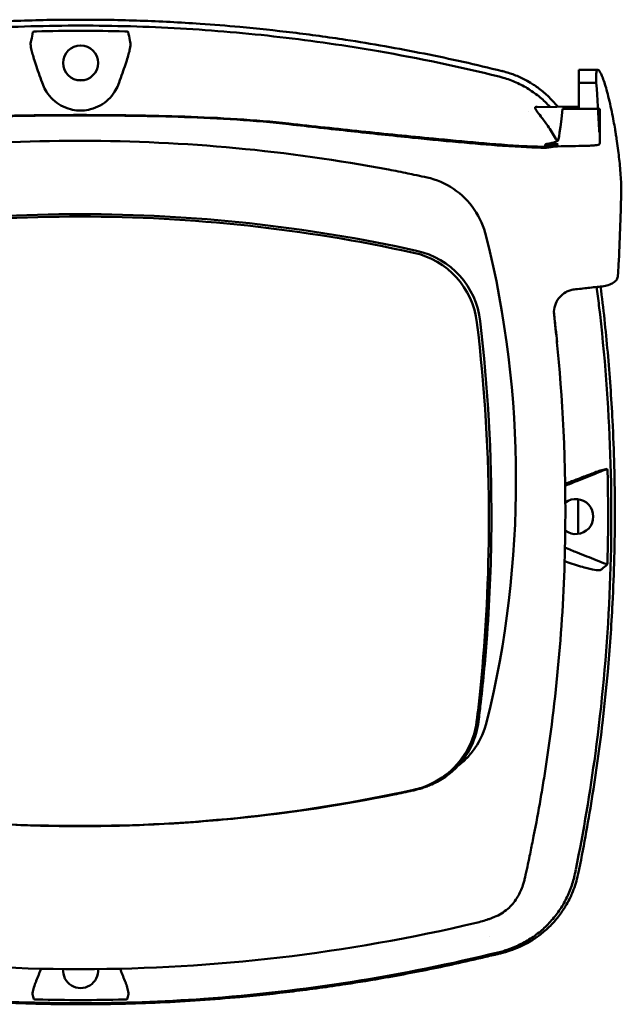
# Model space of a CAD drawing. Header units: millimetres. Extents: x 1382 to 5292, y 422 to 4300.
# Tile 8 of 32: x 2073 to 2161, y 1165 to 1309. Entities that reach past the tile are written whole.
import ezdxf

# ---------------------------------------------------------------- set-up
doc = ezdxf.new("R2010")
doc.units = ezdxf.units.MM
doc.header["$LTSCALE"] = 11.111111
doc.layers.add('Visible (ISO)', color=7, linetype='Continuous', lineweight=50)

msp = doc.modelspace()

# ---------------------------------------------------------------- linework, layer by layer
at = {"layer": 'Visible (ISO)'}
for p, q in [((2155.16, 1301.81), (2155.16, 1301.8)), ((2155.16, 1301.81), (2155.16, 1301.81)), ((2155.16, 1301.81), (2157.94, 1301.81)), ((2157.94, 1301.81), (2155.16, 1301.81)), ((2155.16, 1301.8), (2155.16, 1300.25)), ((2155.16, 1300.25), (2155.16, 1300.25)), ((2155.16, 1300.25), (2155.16, 1296.08)), ((2155.16, 1299.91), (2157.71, 1299.91)), ((2148.76, 1296.33), (2155.16, 1296.44)), ((2152.75, 1296.1), (2158.21, 1296.07)), ((2081.69, 1291.39), (2081.94, 1291.39)), ((2082.18, 1291.39), (2081.94, 1291.39)), ((2130.72, 1291.85), (2130.73, 1291.85)), ((2150.24, 1290.92), (2152.09, 1290.92)), ((2127.24, 1287.16), (2127.23, 1287.16)), ((2128.05, 1195.45), (2128.04, 1195.45)), ((2141.86, 1177.13), (2141.85, 1177.13))]:
    msp.add_line(p, q, dxfattribs=at)
for centre, radius, start, end in [((2082.02, 1303.79), 3.52, 260.1029, 279.9993), ((1895.92, 1236.78), 259.13, 359.316, 0.4428)]:
    msp.add_arc(centre, radius, start, end, dxfattribs=at)
for centre, major_axis, ratio, start_param, end_param in [((2082.02, 1053.98), (253.68, 0), 0.999513, 1.57081, 1.596356), ((2082.02, 1053.98), (-253.68, 0), 0.999513, 4.686823, 4.712375), ((2139.67, 1285.65), (15.41, -2.84), 0.997155, 1.470544, 1.509733), ((2142.67, 1297.21), (8.62, -2.06), 0.517255, 1.540551, 1.556529), ((2082.02, 1301.69), (5.89, 0), 0.995406, 4.664021, 4.712212), ((2082.02, 1301.69), (-5.89, 0), 0.995406, 1.570697, 1.618892), ((2081.76, 1033.25), (-1, 258.13), 0.969334, 6.279452, 6.460514), ((2082.11, 1033.25), (-1, -258.13), 0.969334, 2.964264, 3.145326), ((2147.16, 1396.67), (0, -114.58), 0.06982, 0.386249, 0.39512), ((2150.16, 1295.53), (-5, 0), 0.999079, 1.573542, 1.967083), ((2027.4, 809.47), (491.04, 0), 0.993652, 1.354332, 1.357413), ((2130.48, 1274.54), (0.13, 11.73), 0.97177, 5.33761, 6.083797), ((2081.92, 1059.67), (225.49, 0.54), 0.979899, 1.568385, 1.789262), ((2081.95, 1059.67), (225.49, -0.54), 0.979899, 1.352331, 1.573208), ((2130.3, 1274.32), (1.06, 11.97), 0.966635, 5.054156, 5.418285), ((2081.94, 1054.35), (-227.22, 0), 0.994284, 4.71241, 4.92951), ((2081.93, 1054.35), (227.22, 0), 0.994284, 1.353676, 1.570775), ((2004.99, 1241.83), (-4.47, 144.89), 0.972196, 4.434174, 4.930045), ((2128.3, 1263.36), (11.96, 0.06), 0.994301, 0.111488, 1.348348), ((2128.69, 1263.53), (11.32, 4.18), 0.994464, 6.043227, 7.280763), ((2127.64, 1265.02), (10.65, 0), 0.997622, 1.102782, 1.102875), ((499.33, 1295.17), (1662.18, -0.09), 0.519189, 6.255952, 6.257861), ((1674.73, 1214.73), (479.56, 0), 0.993652, 0.103101, 0.108085), ((1895.67, 1235.55), (246.27, 0), 0.994284, 0.000001, 0.119511), ((1894.42, 1240.1), (-208.8, 135.7), 0.98466, 3.706327, 3.825949), ((1824.95, 1234.57), (-224.52, 244.07), 0.983219, 4.060046, 4.072125), ((1897.49, 1237.64), (255.61, 0), 0.993652, 0.095361, 0.103078), ((1899.52, 1236.34), (259.92, -0.01), 0.999419, 6.257808, 6.307855), ((2154.69, 1236.24), (2.57, 0), 0.998946, 4.073366, 8.485613), ((2130.18, 1209.33), (-3.17, 11.74), 0.971139, 3.834845, 4.196175), ((2081.94, 1416.71), (227.18, 0), 0.994284, 4.495247, 4.712389), ((2081.94, 1416.71), (-227.18, 0), 0.994284, 1.570796, 1.787938), ((2025.87, 1208.94), (-39.71, -133.75), 0.939396, 1.660879, 1.665207), ((2150.89, 1185.5), (-1.34, -9.07), 0.47828, 1.441505, 1.454), ((2140.06, 1183.78), (6.93, 1.14), 0.977102, 5.574923, 5.606778), ((2139.68, 1187.67), (-10.37, -11.94), 0.999772, 0.958484, 1.009007), ((2142.59, 1176.85), (9.31, 2.19), 0.505158, 4.735244, 4.744521), ((2082.02, 1169.61), (2.57, 0), 0.998946, 3.054483, 6.370944), ((2081.93, 1417.36), (250.11, -0.13), 0.989719, 4.711619, 4.712926), ((2081.94, 1417.36), (250.11, 0.13), 0.989719, 4.711852, 4.713158), ((2082.02, 1418.66), (253.53, 0), 0.999418, 4.687401, 4.712407), ((2082.02, 1418.66), (-253.53, 0), 0.999418, 1.570779, 1.595783)]:
    msp.add_ellipse(centre, major_axis=major_axis, ratio=ratio, start_param=start_param, end_param=end_param, dxfattribs=at)
msp.add_ellipse((2082.02, 1302.82), major_axis=(2.57, 0), ratio=0.999031, dxfattribs=at)
for points, knots in [([(2082.02, 1309.17), (2079.09, 1309.17), (2076.17, 1309.12), (2070.32, 1308.92), (2067.4, 1308.77), (2062.53, 1308.44), (2060.58, 1308.28), (2056.04, 1307.87), (2053.45, 1307.59), (2048.28, 1306.96), (2045.69, 1306.61), (2039.26, 1305.62), (2035.41, 1304.95), (2029.67, 1303.8), (2027.76, 1303.4), (2023.96, 1302.55), (2022.06, 1302.1), (2020.17, 1301.63)], [-6.246286, -6.246286, -6.246286, -6.246286, -5.369084, -5.369084, -4.490619, -4.490619, -3.90454, -3.90454, -3.122813, -3.122813, -2.34117, -2.34117, -1.169515, -1.169515, -0.584428, -0.584428, 0, 0, 0, 0]), ([(2082.02, 1308.3), (2077.16, 1308.3), (2072.25, 1308.16), (2067.37, 1307.88), (2062.5, 1307.6), (2057.63, 1307.18), (2052.78, 1306.62), (2047.93, 1306.06), (2043.08, 1305.36), (2038.27, 1304.53), (2032.35, 1303.5), (2026.44, 1302.26), (2020.6, 1300.81)], [30.936337, 30.936337, 30.936337, 30.936337, 45.524721, 45.524721, 45.524721, 60.113105, 60.113105, 60.113105, 74.70149, 74.70149, 74.70149, 92.684008, 92.684008, 92.684008, 92.684008]), ([(2143.87, 1301.63), (2141.97, 1302.1), (2140.08, 1302.55), (2136.27, 1303.4), (2134.36, 1303.8), (2128.62, 1304.95), (2124.77, 1305.63), (2118.34, 1306.61), (2115.75, 1306.96), (2110.58, 1307.59), (2107.99, 1307.87), (2103.45, 1308.28), (2101.5, 1308.44), (2096.63, 1308.77), (2093.71, 1308.92), (2087.86, 1309.12), (2084.94, 1309.17), (2082.02, 1309.17)], [-6.245403, -6.245403, -6.245403, -6.245403, -5.660947, -5.660947, -5.075833, -5.075833, -3.904122, -3.904122, -3.122442, -3.122442, -2.340973, -2.340973, -1.755087, -1.755087, -0.876913, -0.876913, 0, 0, 0, 0]), ([(2082.02, 1308.3), (2086.88, 1308.3), (2091.79, 1308.16), (2096.66, 1307.88), (2101.54, 1307.6), (2106.41, 1307.18), (2111.26, 1306.62), (2116.11, 1306.06), (2120.95, 1305.36), (2125.76, 1304.53), (2131.69, 1303.5), (2137.59, 1302.26), (2143.44, 1300.81)], [30.936337, 30.936337, 30.936337, 30.936337, 45.524721, 45.524721, 45.524721, 60.113105, 60.113105, 60.113105, 74.70149, 74.70149, 74.70149, 92.684008, 92.684008, 92.684008, 92.684008]), ([(2075.03, 1307.37), (2074.95, 1306.95), (2074.86, 1306.54), (2074.78, 1306.12), (2074.75, 1305.97), (2074.72, 1305.82), (2074.69, 1305.67)], [0.467011, 0.467011, 0.467011, 0.467011, 8.653784, 8.653784, 8.653784, 11.663308, 11.663308, 11.663308, 11.663308]), ([(2075.54, 1307.45), (2075.48, 1307.45), (2075.42, 1307.44), (2075.3, 1307.44), (2075.25, 1307.43), (2075.15, 1307.41), (2075.11, 1307.41), (2075.07, 1307.39), (2075.05, 1307.39), (2075.04, 1307.38), (2075.03, 1307.37), (2075.03, 1307.37)], [0, 0, 0, 0, 0.01820224, 0.01820224, 0.03773431, 0.03773431, 0.0639863, 0.0639863, 0.08134345, 0.08134345, 0.09876944, 0.09876944, 0.09876944, 0.09876944]), ([(2088.5, 1307.45), (2088.56, 1307.45), (2088.62, 1307.44), (2088.74, 1307.44), (2088.79, 1307.43), (2088.89, 1307.41), (2088.93, 1307.41), (2088.97, 1307.39), (2088.98, 1307.39), (2089, 1307.38), (2089.01, 1307.37), (2089.01, 1307.37)], [-0.06132145, -0.06132145, -0.06132145, -0.06132145, -0.050016, -0.050016, -0.03789109, -0.03789109, -0.0215961, -0.0215961, -0.01081552, -0.01081552, 0, 0, 0, 0]), ([(2089.01, 1307.37), (2089.09, 1306.95), (2089.17, 1306.54), (2089.26, 1306.12), (2089.29, 1305.97), (2089.32, 1305.82), (2089.35, 1305.67)], [0.467008, 0.467008, 0.467008, 0.467008, 8.653784, 8.653784, 8.653784, 11.66331, 11.66331, 11.66331, 11.66331]), ([(2077.03, 1298.56), (2076.82, 1298.88), (2076.65, 1299.21), (2076.46, 1299.71), (2076.3, 1300.13), (2075.78, 1301.56), (2075.49, 1302.42), (2075.04, 1303.85), (2074.88, 1304.43), (2074.69, 1305.3), (2074.67, 1305.55), (2074.69, 1305.67)], [-1.193209, -1.193209, -1.193209, -1.193209, -0.868976, -0.868976, -0.725422, -0.725422, -0.470688, -0.470688, -0.234678, -0.234678, 0, 0, 0, 0]), ([(2087.01, 1298.56), (2087.21, 1298.88), (2087.39, 1299.21), (2087.58, 1299.71), (2087.74, 1300.13), (2088.25, 1301.56), (2088.55, 1302.42), (2089, 1303.85), (2089.16, 1304.43), (2089.35, 1305.3), (2089.37, 1305.55), (2089.35, 1305.67)], [0, 0, 0, 0, 0.1142773, 0.1142773, 0.1648927, 0.1648927, 0.2547165, 0.2547165, 0.3379372, 0.3379372, 0.420688, 0.420688, 0.420688, 0.420688]), ([(2152.05, 1296.39), (2151.99, 1296.47), (2151.93, 1296.54), (2151.63, 1296.9), (2151.4, 1297.16), (2150.9, 1297.68), (2150.64, 1297.93), (2149.91, 1298.59), (2149.43, 1298.98), (2148.72, 1299.47), (2148.53, 1299.6), (2147.99, 1299.94), (2147.64, 1300.15), (2146.76, 1300.61), (2146.22, 1300.86), (2145.12, 1301.28), (2144.56, 1301.46), (2144, 1301.6)], [-0.9759347, -0.9759347, -0.9759347, -0.9759347, -0.9462376, -0.9462376, -0.8386466, -0.8386466, -0.7311867, -0.7311867, -0.5438091, -0.5438091, -0.4740259, -0.4740259, -0.352845, -0.352845, -0.1740766, -0.1740766, 0, 0, 0, 0]), ([(2144.03, 1300.65), (2144.69, 1300.46), (2145.34, 1300.22), (2145.96, 1299.94), (2146.59, 1299.66), (2147.2, 1299.34), (2147.79, 1298.98), (2148.37, 1298.61), (2148.93, 1298.21), (2149.46, 1297.77), (2149.97, 1297.34), (2150.46, 1296.87), (2150.92, 1296.37)], [0, 0, 0, 0, 1.921104, 1.921104, 1.921104, 3.842208, 3.842208, 3.842208, 5.763312, 5.763312, 5.763312, 7.648796, 7.648796, 7.648796, 7.648796]), ([(2157.71, 1301.25), (2157.71, 1301.18), (2157.7, 1301.11), (2157.69, 1300.94), (2157.69, 1300.85), (2157.69, 1300.75)], [0, 0, 0, 0, 0.0642712, 0.0642712, 0.1284275, 0.1284275, 0.1284275, 0.1284275]), ([(2157.71, 1299.91), (2157.7, 1300.07), (2157.7, 1300.22), (2157.69, 1300.5), (2157.69, 1300.63), (2157.69, 1300.75)], [-0.16017, -0.16017, -0.16017, -0.16017, -0.0802191, -0.0802191, 0, 0, 0, 0]), ([(2157.83, 1301.73), (2157.8, 1301.69), (2157.78, 1301.63), (2157.74, 1301.47), (2157.72, 1301.37), (2157.71, 1301.25)], [0.0000158, 0.0000158, 0.0000158, 0.0000158, 0.1042692, 0.1042692, 0.2090345, 0.2090345, 0.2090345, 0.2090345]), ([(2157.84, 1301.75), (2157.84, 1301.74), (2157.83, 1301.74), (2157.83, 1301.73), (2157.83, 1301.73), (2157.83, 1301.73)], [0.00004746, 0.00004746, 0.00004746, 0.00004746, 0.00737294, 0.00737294, 0.01469745, 0.01469745, 0.01469745, 0.01469745]), ([(2157.9, 1301.8), (2157.89, 1301.79), (2157.88, 1301.78), (2157.86, 1301.77), (2157.85, 1301.76), (2157.84, 1301.75)], [0.000001, 0.000001, 0.000001, 0.000001, 0.03433685, 0.03433685, 0.0686729, 0.0686729, 0.0686729, 0.0686729]), ([(2157.94, 1301.81), (2157.93, 1301.81), (2157.93, 1301.8), (2157.91, 1301.8), (2157.91, 1301.8), (2157.9, 1301.8)], [0.00000563, 0.00000563, 0.00000563, 0.00000563, 0.01955177, 0.01955177, 0.03909828, 0.03909828, 0.03909828, 0.03909828]), ([(2158.02, 1301.78), (2158.01, 1301.79), (2157.99, 1301.8), (2157.97, 1301.81), (2157.95, 1301.81), (2157.94, 1301.81)], [0, 0, 0, 0, 0.03873075, 0.03873075, 0.07696167, 0.07696167, 0.07696167, 0.07696167]), ([(2158.02, 1301.78), (2158.05, 1301.77), (2158.08, 1301.74), (2158.13, 1301.68), (2158.16, 1301.65), (2158.19, 1301.6)], [-0.1296354, -0.1296354, -0.1296354, -0.1296354, -0.0648177, -0.0648177, 0, 0, 0, 0]), ([(2158.19, 1301.6), (2158.33, 1301.41), (2158.48, 1301.08), (2158.86, 1300.08), (2159.08, 1299.38), (2159.53, 1297.7), (2159.76, 1296.73), (2160.07, 1295.21), (2160.16, 1294.74), (2160.32, 1293.87), (2160.39, 1293.48), (2160.46, 1293.09)], [-1.253285, -1.253285, -1.253285, -1.253285, -0.962095, -0.962095, -0.618336, -0.618336, -0.271771, -0.271771, -0.119151, -0.119151, -0.000001, -0.000001, -0.000001, -0.000001]), ([(2157.71, 1299.91), (2157.87, 1297.58), (2158.01, 1295.28), (2158.14, 1292.95), (2158.16, 1292.48), (2158.19, 1292.02), (2158.21, 1296.07)], [0, 0, 0, 0, 10.793063, 10.793063, 10.793063, 12.950604, 12.950604, 12.950604, 12.950604]), ([(2077.03, 1298.56), (2077.29, 1298.16), (2077.6, 1297.79), (2078.3, 1297.12), (2078.7, 1296.83), (2079.58, 1296.34), (2080.06, 1296.15), (2080.94, 1295.92), (2081.34, 1295.86), (2081.73, 1295.84)], [0.0000027, 0.0000027, 0.0000027, 0.0000027, 0.1442281, 0.1442281, 0.2917898, 0.2917898, 0.4460393, 0.4460393, 0.5657509, 0.5657509, 0.5657509, 0.5657509]), ([(2087.01, 1298.56), (2086.75, 1298.16), (2086.44, 1297.79), (2085.73, 1297.12), (2085.34, 1296.83), (2084.46, 1296.34), (2083.98, 1296.15), (2083.1, 1295.92), (2082.7, 1295.86), (2082.3, 1295.84)], [-0.5942328, -0.5942328, -0.5942328, -0.5942328, -0.449981, -0.449981, -0.3023928, -0.3023928, -0.1481186, -0.1481186, -0.0283886, -0.0283886, -0.0283886, -0.0283886]), ([(2148.97, 1295.75), (2148.91, 1295.83), (2148.87, 1295.91), (2148.79, 1296.05), (2148.77, 1296.12), (2148.74, 1296.23), (2148.74, 1296.28), (2148.76, 1296.34), (2148.78, 1296.36), (2148.81, 1296.37)], [0.000001, 0.000001, 0.000001, 0.000001, 0.051564, 0.051564, 0.1190026, 0.1190026, 0.1850258, 0.1850258, 0.240731, 0.240731, 0.240731, 0.240731]), ([(2148.97, 1296.36), (2148.94, 1296.38), (2148.91, 1296.38), (2148.85, 1296.38), (2148.83, 1296.38), (2148.81, 1296.37)], [-0.06223653, -0.06223653, -0.06223653, -0.06223653, -0.03149418, -0.03149418, -0.000001, -0.000001, -0.000001, -0.000001]), ([(2081.94, 1295.18), (2076.82, 1295.18), (2071.64, 1295.11), (2061.52, 1294.77), (2056.2, 1294.47), (2051.28, 1293.92)], [-2.99504, -2.99504, -2.99504, -2.99504, -1.492371, -1.492371, 0, 0, 0, 0]), ([(2081.68, 1295.12), (2081.42, 1295.12), (2081.15, 1295.12), (2080.54, 1295.12), (2080.2, 1295.12), (2079.18, 1295.11), (2078.5, 1295.11), (2076.51, 1295.09), (2075.2, 1295.08), (2071.48, 1295.02), (2069.03, 1294.96), (2061.66, 1294.7), (2056.21, 1294.39), (2051.28, 1293.82)], [0.025376, 0.025376, 0.025376, 0.025376, 0.10393, 0.10393, 0.206029, 0.206029, 0.406716, 0.406716, 0.79395, 0.79395, 1.510996, 1.510996, 2.979261, 2.979261, 2.979261, 2.979261]), ([(2081.94, 1295.18), (2087.05, 1295.18), (2092.23, 1295.11), (2102.35, 1294.77), (2107.67, 1294.47), (2112.59, 1293.92)], [0, 0, 0, 0, 1.535277, 1.535277, 3.060034, 3.060034, 3.060034, 3.060034]), ([(2082.19, 1295.12), (2082.45, 1295.12), (2082.72, 1295.12), (2083.33, 1295.12), (2083.67, 1295.12), (2084.69, 1295.11), (2085.37, 1295.11), (2087.36, 1295.09), (2088.67, 1295.08), (2092.4, 1295.02), (2094.84, 1294.96), (2102.21, 1294.7), (2107.66, 1294.39), (2112.59, 1293.82)], [-2.996629, -2.996629, -2.996629, -2.996629, -2.916939, -2.916939, -2.813362, -2.813362, -2.609771, -2.609771, -2.216934, -2.216934, -1.489511, -1.489511, 0, 0, 0, 0]), ([(2148.97, 1295.75), (2149.13, 1295.53), (2149.34, 1295.27), (2149.87, 1294.58), (2150.22, 1294.11), (2151, 1293), (2151.41, 1292.36), (2151.84, 1291.58), (2151.91, 1291.46), (2151.97, 1291.34)], [-1.0765541, -1.0765541, -1.0765541, -1.0765541, -0.9261412, -0.9261412, -0.7228309, -0.7228309, -0.4980582, -0.4980582, -0.4568758, -0.4568758, -0.4568758, -0.4568758]), ([(2152.75, 1296.1), (2152.24, 1291.48), (2152.14, 1291.43), (2152.03, 1291.37), (2151.93, 1291.32), (2151.82, 1291.27), (2151.71, 1291.23), (2151.54, 1291.17), (2151.37, 1291.12), (2151.19, 1291.07), (2151, 1291.03), (2150.82, 1291), (2150.63, 1290.97), (2150.5, 1290.95), (2150.37, 1290.93), (2150.24, 1290.92)], [0, 0, 0, 0, 0.428925, 0.428925, 0.428925, 0.85484, 0.85484, 0.85484, 1.493486, 1.493486, 1.493486, 2.128567, 2.128567, 2.128567, 2.569682, 2.569682, 2.569682, 2.569682]), ([(2158.21, 1296.07), (2158.21, 1291.49), (2158.22, 1291.35), (2158.22, 1291.08), (2158.21, 1291), (2158.2, 1290.94)], [0, 0, 0, 0, 0.02954721, 0.02954721, 0.04720155, 0.04720155, 0.04720155, 0.04720155]), ([(2112.59, 1293.92), (2116.13, 1293.53), (2119.67, 1293.15), (2126.74, 1292.41), (2130.28, 1292.05), (2133.79, 1291.72)], [0, 0, 0, 0, 1.07229, 1.07229, 2.147417, 2.147417, 2.147417, 2.147417]), ([(2112.59, 1293.82), (2115.62, 1293.48), (2118.67, 1293.14), (2124.62, 1292.49), (2127.67, 1292.16), (2130.72, 1291.85)], [-1.871433, -1.871433, -1.871433, -1.871433, -0.920927, -0.920927, -0.00091, -0.00091, -0.00091, -0.00091]), ([(2161.37, 1283.59), (2161.38, 1284.03), (2161.37, 1284.54), (2161.32, 1285.9), (2161.26, 1286.78), (2161.09, 1288.55), (2160.99, 1289.42), (2160.81, 1290.77), (2160.75, 1291.24), (2160.64, 1291.94), (2160.61, 1292.18), (2160.53, 1292.65), (2160.5, 1292.87), (2160.46, 1293.09)], [0.000001, 0.000001, 0.000001, 0.000001, 0.24889, 0.24889, 0.568691, 0.568691, 0.841683, 0.841683, 0.983465, 0.983465, 1.055979, 1.055979, 1.124189, 1.124189, 1.124189, 1.124189]), ([(2130.73, 1291.85), (2131.86, 1291.73), (2133, 1291.62), (2134.64, 1291.46), (2135.15, 1291.41), (2135.65, 1291.36)], [-0.6676366, -0.6676366, -0.6676366, -0.6676366, -0.3355784, -0.3355784, -0.1853078, -0.1853078, -0.1853078, -0.1853078]), ([(2133.79, 1291.72), (2135.98, 1291.51), (2138.28, 1291.29), (2142.56, 1290.92), (2145.04, 1290.72), (2147.16, 1290.61)], [0.000005, 0.000005, 0.000005, 0.000005, 0.659454, 0.659454, 1.288942, 1.288942, 1.288942, 1.288942]), ([(2150.16, 1290.38), (2148.71, 1290.37), (2146.55, 1290.48), (2141.82, 1290.81), (2139.63, 1291), (2137.5, 1291.19)], [-1.440036, -1.440036, -1.440036, -1.440036, -0.642113, -0.642113, 0, 0, 0, 0]), ([(2150.16, 1290.53), (2149.68, 1290.52), (2149.19, 1290.53), (2148.41, 1290.55), (2148.13, 1290.56), (2147.62, 1290.58), (2147.39, 1290.59), (2147.16, 1290.61)], [-0.3080927, -0.3080927, -0.3080927, -0.3080927, -0.1535651, -0.1535651, -0.0700171, -0.0700171, -0.000001, -0.000001, -0.000001, -0.000001]), ([(2150.19, 1290.38), (2150.41, 1290.38), (2150.63, 1290.4), (2151.07, 1290.47), (2151.29, 1290.51), (2151.5, 1290.57)], [-0.1345748, -0.1345748, -0.1345748, -0.1345748, -0.0679854, -0.0679854, -0.0000014, -0.0000014, -0.0000014, -0.0000014]), ([(2151.5, 1290.57), (2151.5, 1290.57), (2151.5, 1290.57), (2151.51, 1290.57), (2151.51, 1290.57), (2151.51, 1290.57)], [-0.0004547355, -0.0004547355, -0.0004547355, -0.0004547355, -0.000271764, -0.000271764, -0.0001436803, -0.0001436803, -0.0001436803, -0.0001436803]), ([(2151.51, 1290.57), (2152.2, 1290.58), (2152.9, 1290.59), (2154.29, 1290.62), (2154.99, 1290.63), (2155.69, 1290.64)], [-0.4238688, -0.4238688, -0.4238688, -0.4238688, -0.2121683, -0.2121683, -0.0000057, -0.0000057, -0.0000057, -0.0000057]), ([(2158.11, 1290.84), (2158.04, 1290.82), (2157.93, 1290.79), (2157.62, 1290.75), (2157.43, 1290.73), (2157.01, 1290.69), (2156.77, 1290.67), (2156.25, 1290.65), (2155.97, 1290.64), (2155.69, 1290.64)], [0.000001, 0.000001, 0.000001, 0.000001, 0.0862715, 0.0862715, 0.1785983, 0.1785983, 0.2758807, 0.2758807, 0.3734265, 0.3734265, 0.3734265, 0.3734265]), ([(2158.11, 1290.84), (2158.14, 1290.85), (2158.16, 1290.86), (2158.18, 1290.9), (2158.19, 1290.91), (2158.2, 1290.94)], [-0.05276165, -0.05276165, -0.05276165, -0.05276165, -0.02571314, -0.02571314, -0.0000003, -0.0000003, -0.0000003, -0.0000003]), ([(2127.24, 1287.16), (2128.18, 1286.99), (2129.12, 1286.8), (2130.5, 1286.51), (2130.69, 1286.47), (2131.39, 1286.33)], [0, 0, 0, 0, 0.2875768, 0.2875768, 0.4241939, 0.4241939, 0.4241939, 0.4241939]), ([(2160.98, 1273.23), (2161.06, 1274.96), (2161.14, 1276.69), (2161.27, 1280.14), (2161.32, 1281.87), (2161.37, 1283.59)], [0.000092, 0.000092, 0.000092, 0.000092, 0.998221, 0.998221, 1.99626, 1.99626, 1.99626, 1.99626]), ([(2158.59, 1270.03), (2158.9, 1270.07), (2159.2, 1270.13), (2159.75, 1270.31), (2160, 1270.43), (2160.42, 1270.7), (2160.59, 1270.87), (2160.82, 1271.21), (2160.88, 1271.4), (2160.89, 1271.58)], [0.0000032, 0.0000032, 0.0000032, 0.0000032, 0.0969079, 0.0969079, 0.1954042, 0.1954042, 0.2999147, 0.2999147, 0.4078288, 0.4078288, 0.4078288, 0.4078288]), ([(2152.29, 1268.38), (2152.56, 1268.7), (2152.88, 1268.97), (2153.43, 1269.29), (2153.63, 1269.37), (2154.04, 1269.51), (2154.24, 1269.55), (2154.45, 1269.57)], [-0.2554395, -0.2554395, -0.2554395, -0.2554395, -0.1295137, -0.1295137, -0.0635227, -0.0635227, 0, 0, 0, 0]), ([(2158.59, 1270.03), (2157.9, 1269.95), (2157.21, 1269.88), (2155.83, 1269.73), (2155.14, 1269.65), (2154.45, 1269.57)], [-0.4226271, -0.4226271, -0.4226271, -0.4226271, -0.2111495, -0.2111495, -0.0000901, -0.0000901, -0.0000901, -0.0000901]), ([(2157.76, 1269.94), (2157.88, 1269.04), (2157.99, 1268.14), (2158.1, 1267.24), (2158.96, 1259.97), (2159.51, 1252.65), (2159.76, 1245.33), (2160.01, 1238.02), (2159.95, 1230.67), (2159.59, 1223.36), (2159.22, 1216.05), (2158.55, 1208.73), (2157.57, 1201.48), (2156.8, 1195.77), (2155.84, 1190.07), (2154.7, 1184.42)], [19.174489, 19.174489, 19.174489, 19.174489, 21.882576, 21.882576, 21.882576, 43.765152, 43.765152, 43.765152, 65.647729, 65.647729, 65.647729, 87.530305, 87.530305, 87.530305, 104.770272, 104.770272, 104.770272, 104.770272]), ([(2155.05, 1183.81), (2155.8, 1187.46), (2156.47, 1191.14), (2157.66, 1198.53), (2158.18, 1202.25), (2158.91, 1208.47), (2159.17, 1210.96), (2159.69, 1216.8), (2159.92, 1220.15), (2160.32, 1227.97), (2160.43, 1232.45), (2160.43, 1241.4), (2160.31, 1245.86), (2159.91, 1253.67), (2159.68, 1257.01), (2159.09, 1263.57), (2158.75, 1266.79), (2158.34, 1270)], [-6.886177, -6.886177, -6.886177, -6.886177, -6.165652, -6.165652, -5.441648, -5.441648, -4.957438, -4.957438, -4.310444, -4.310444, -3.446201, -3.446201, -2.583975, -2.583975, -1.937668, -1.937668, -1.313074, -1.313074, -1.313074, -1.313074]), ([(2151.5, 1266.03), (2151.47, 1266.42), (2151.53, 1266.83), (2151.77, 1267.6), (2151.96, 1267.96), (2152.21, 1268.28)], [-0.2425146, -0.2425146, -0.2425146, -0.2425146, -0.1218064, -0.1218064, 0, 0, 0, 0]), ([(2151.52, 1265.79), (2151.52, 1265.83), (2151.51, 1265.87), (2151.51, 1265.95), (2151.5, 1265.99), (2151.5, 1266.03)], [-0.02379966, -0.02379966, -0.02379966, -0.02379966, -0.01189775, -0.01189775, 0, 0, 0, 0]), ([(2150.3, 1199.54), (2151.98, 1210.5), (2152.93, 1221.55), (2153.34, 1244.4), (2152.7, 1254.25), (2151.94, 1261.83)], [-4.346663, -4.346663, -4.346663, -4.346663, -2.419846, -2.419846, -0.37687, -0.37687, -0.37687, -0.37687]), ([(2158.35, 1243.01), (2158.27, 1242.99), (2158.05, 1242.91), (2157.36, 1242.66), (2156.9, 1242.49), (2155.77, 1242.06), (2155.04, 1241.77), (2153.78, 1241.28), (2153.44, 1241.15), (2153.14, 1241.03)], [0, 0, 0, 0, 0.2574331, 0.2574331, 0.513221, 0.513221, 0.7737087, 0.7737087, 0.8708045, 0.8708045, 0.8708045, 0.8708045]), ([(2159.31, 1243.23), (2159.04, 1243.17), (2158.78, 1243.11), (2158.52, 1243.05), (2158.46, 1243.03), (2158.41, 1243.02), (2158.35, 1243.01)], [0.478961, 0.478961, 0.478961, 0.478961, 8.650914, 8.650914, 8.650914, 10.427613, 10.427613, 10.427613, 10.427613]), ([(2159.36, 1242.73), (2159.36, 1242.79), (2159.36, 1242.86), (2159.35, 1242.97), (2159.35, 1243.02), (2159.34, 1243.12), (2159.33, 1243.16), (2159.32, 1243.2), (2159.32, 1243.21), (2159.31, 1243.23), (2159.31, 1243.23), (2159.31, 1243.23)], [0, 0, 0, 0, 0.01893043, 0.01893043, 0.03701692, 0.03701692, 0.05933152, 0.05933152, 0.07460682, 0.07460682, 0.08989797, 0.08989797, 0.08989797, 0.08989797]), ([(2141.94, 1235.55), (2141.94, 1227.37), (2141.52, 1219.2), (2140.57, 1209.81), (2140.44, 1208.56), (2140.11, 1205.75), (2139.96, 1204.26), (2138.19, 1200.88), (2137.2, 1199.64), (2134.83, 1197.66), (2133.49, 1196.92), (2131.75, 1196.35), (2131.34, 1196.23), (2130.88, 1196.13)], [-10.590197, -10.590197, -10.590197, -10.590197, -7.071499, -7.071499, -6.529681, -6.529681, -5.853457, -5.853457, -5.380268, -5.380268, -4.924752, -4.924752, -4.829333, -4.829333, -4.829333, -4.829333]), ([(2142.32, 1235.5), (2142.29, 1229.97), (2142.08, 1224.45), (2141.44, 1215.61), (2141.13, 1212.28), (2140.65, 1208.14), (2140.56, 1207.31), (2140.33, 1205.47), (2140.19, 1204.45), (2138.99, 1201.69), (2138.25, 1200.57), (2137.35, 1199.59)], [-5.749402, -5.749402, -5.749402, -5.749402, -2.990939, -2.990939, -1.325537, -1.325537, -0.909235, -0.909235, -0.401118, -0.401118, -0.000022, -0.000022, -0.000022, -0.000022]), ([(2159.3, 1229.2), (2159.24, 1229.23), (2159.17, 1229.25), (2159.11, 1229.28), (2158.64, 1229.47), (2158.17, 1229.65), (2157.71, 1229.84), (2156.77, 1230.21), (2155.84, 1230.59), (2154.9, 1230.96)], [7.114124, 7.114124, 7.114124, 7.114124, 7.320016, 7.320016, 7.320016, 8.83139, 8.83139, 8.83139, 11.854139, 11.854139, 11.854139, 11.854139]), ([(2158.37, 1228.42), (2158.29, 1228.35), (2158.07, 1228.33), (2157.39, 1228.41), (2156.93, 1228.51), (2155.81, 1228.8), (2155.08, 1229.02), (2153.77, 1229.45), (2153.39, 1229.58), (2153.06, 1229.7)], [-0.7071846, -0.7071846, -0.7071846, -0.7071846, -0.5257935, -0.5257935, -0.3432663, -0.3432663, -0.157236, -0.157236, -0.0767767, -0.0767767, -0.0767767, -0.0767767]), ([(2159.3, 1229.2), (2159.03, 1228.98), (2158.77, 1228.75), (2158.5, 1228.53), (2158.46, 1228.49), (2158.42, 1228.45), (2158.37, 1228.42)], [0.46186, 0.46186, 0.46186, 0.46186, 8.654063, 8.654063, 8.654063, 9.958979, 9.958979, 9.958979, 9.958979]), ([(2159.36, 1229.73), (2159.36, 1229.67), (2159.36, 1229.61), (2159.35, 1229.49), (2159.34, 1229.44), (2159.33, 1229.34), (2159.33, 1229.3), (2159.32, 1229.25), (2159.32, 1229.23), (2159.31, 1229.21), (2159.3, 1229.21), (2159.3, 1229.2)], [-0.06070109, -0.06070109, -0.06070109, -0.06070109, -0.04973489, -0.04973489, -0.03788451, -0.03788451, -0.02141751, -0.02141751, -0.01070474, -0.01070474, 0, 0, 0, 0]), ([(2139.9, 1202.27), (2139.56, 1201.76), (2139.17, 1201.28), (2138.31, 1200.38), (2137.85, 1199.96), (2137.35, 1199.59)], [0, 0, 0, 0, 0.1862934, 0.1862934, 0.373657, 0.373657, 0.373657, 0.373657]), ([(2137.35, 1199.59), (2136.81, 1199.02), (2136.22, 1198.51), (2134.94, 1197.62), (2134.26, 1197.24), (2133.55, 1196.92)], [-0.4693062, -0.4693062, -0.4693062, -0.4693062, -0.2338119, -0.2338119, 0, 0, 0, 0]), ([(2150.3, 1199.54), (2150.16, 1198.63), (2150.02, 1197.72), (2149.72, 1195.9), (2149.56, 1195), (2149.4, 1194.1)], [0, 0, 0, 0, 0.2796752, 0.2796752, 0.5576135, 0.5576135, 0.5576135, 0.5576135]), ([(2133.55, 1196.92), (2133.33, 1196.82), (2133.11, 1196.73), (2132.63, 1196.55), (2132.41, 1196.47), (2132.2, 1196.4)], [-0.50387247, -0.50387247, -0.50387247, -0.50387247, -0.45983504, -0.45983504, -0.4114315, -0.4114315, -0.4114315, -0.4114315]), ([(2035.83, 1195.45), (2043.45, 1193.9), (2051.09, 1192.74), (2062.62, 1191.58), (2066.47, 1191.29), (2072.26, 1191), (2074.19, 1190.92), (2077.97, 1190.83), (2079.79, 1190.8), (2081.69, 1190.8)], [0.000811, 0.000811, 0.000811, 0.000811, 2.334672, 2.334672, 3.49801, 3.49801, 4.08174, 4.08174, 4.638981, 4.638981, 4.638981, 4.638981]), ([(2128.04, 1195.45), (2120.42, 1193.9), (2112.79, 1192.74), (2101.25, 1191.58), (2097.4, 1191.29), (2091.61, 1191), (2089.68, 1190.92), (2085.9, 1190.83), (2084.08, 1190.8), (2082.18, 1190.8)], [-4.786373, -4.786373, -4.786373, -4.786373, -2.390488, -2.390488, -1.196233, -1.196233, -0.59699, -0.59699, -0.02494, -0.02494, -0.02494, -0.02494]), ([(2130.95, 1196.06), (2130.88, 1196.05), (2130.81, 1196.03), (2129.85, 1195.83), (2128.95, 1195.64), (2128.05, 1195.45)], [-0.2961372, -0.2961372, -0.2961372, -0.2961372, -0.2753203, -0.2753203, 0, 0, 0, 0]), ([(2149.4, 1194.1), (2149.09, 1192.29), (2148.74, 1190.47), (2148.23, 1187.93), (2148.08, 1187.18), (2147.92, 1186.43)], [0, 0, 0, 0, 0.5552811, 0.5552811, 0.7859676, 0.7859676, 0.7859676, 0.7859676]), ([(2143.99, 1172.22), (2144.17, 1172.27), (2144.34, 1172.32), (2144.69, 1172.42), (2144.87, 1172.47), (2145.16, 1172.57), (2145.28, 1172.61), (2145.55, 1172.71), (2145.7, 1172.77), (2146.06, 1172.91), (2146.27, 1173), (2146.75, 1173.21), (2147.01, 1173.34), (2147.64, 1173.67), (2147.99, 1173.87), (2148.79, 1174.37), (2149.24, 1174.69), (2149.91, 1175.22), (2150.15, 1175.43), (2150.65, 1175.88), (2150.9, 1176.13), (2151.4, 1176.64), (2151.64, 1176.91), (2152.27, 1177.67), (2152.64, 1178.17), (2153.1, 1178.89), (2153.22, 1179.09), (2153.54, 1179.64), (2153.73, 1180), (2154.03, 1180.63), (2154.15, 1180.91), (2154.42, 1181.6), (2154.57, 1182.01), (2154.82, 1182.85), (2154.93, 1183.27), (2155.02, 1183.69)], [-1.675078, -1.675078, -1.675078, -1.675078, -1.620697, -1.620697, -1.565777, -1.565777, -1.528877, -1.528877, -1.479343, -1.479343, -1.412749, -1.412749, -1.323055, -1.323055, -1.202102, -1.202102, -1.038984, -1.038984, -0.945175, -0.945175, -0.837697, -0.837697, -0.730315, -0.730315, -0.543129, -0.543129, -0.473441, -0.473441, -0.352446, -0.352446, -0.262698, -0.262698, -0.12999, -0.12999, 0, 0, 0, 0]), ([(2154.58, 1183.83), (2154.44, 1183.15), (2154.25, 1182.49), (2154.02, 1181.84), (2153.79, 1181.19), (2153.51, 1180.56), (2153.19, 1179.95), (2152.88, 1179.34), (2152.52, 1178.75), (2152.12, 1178.19), (2151.72, 1177.63), (2151.28, 1177.1), (2150.81, 1176.6), (2150.34, 1176.1), (2149.83, 1175.63), (2149.3, 1175.2), (2148.76, 1174.77), (2148.19, 1174.37), (2147.6, 1174.02), (2147.02, 1173.67), (2146.4, 1173.36), (2145.77, 1173.09), (2145.27, 1172.88), (2144.77, 1172.69), (2144.25, 1172.54)], [0, 0, 0, 0, 1.921104, 1.921104, 1.921104, 3.842208, 3.842208, 3.842208, 5.763312, 5.763312, 5.763312, 7.684416, 7.684416, 7.684416, 9.60552, 9.60552, 9.60552, 11.526625, 11.526625, 11.526625, 13.447729, 13.447729, 13.447729, 14.949954, 14.949954, 14.949954, 14.949954]), ([(2146.94, 1182.14), (2146.83, 1181.85), (2146.72, 1181.55), (2146.46, 1180.98), (2146.32, 1180.7), (2146.16, 1180.43)], [0, 0, 0, 0, 0.0956462, 0.0956462, 0.1913091, 0.1913091, 0.1913091, 0.1913091]), ([(2146.94, 1182.14), (2147, 1182.33), (2147.06, 1182.52), (2147.17, 1182.91), (2147.22, 1183.1), (2147.26, 1183.3)], [-0.1224987, -0.1224987, -0.1224987, -0.1224987, -0.0612768, -0.0612768, 0, 0, 0, 0]), ([(2142.77, 1177.47), (2143.47, 1177.76), (2144.13, 1178.17), (2145.23, 1179.12), (2145.68, 1179.65), (2146.05, 1180.24)], [-0.4625677, -0.4625677, -0.4625677, -0.4625677, -0.2330564, -0.2330564, -0.0223869, -0.0223869, -0.0223869, -0.0223869]), ([(2081.61, 1169.82), (2071.92, 1169.83), (2062.24, 1170.4), (2042.92, 1172.66), (2033.29, 1174.37), (2023.78, 1176.62)], [0.032666, 0.032666, 0.032666, 0.032666, 2.938218, 2.938218, 5.868286, 5.868286, 5.868286, 5.868286]), ([(2082.26, 1169.82), (2091.95, 1169.83), (2101.63, 1170.4), (2120.95, 1172.66), (2130.58, 1174.37), (2140.09, 1176.62)], [-5.838765, -5.838765, -5.838765, -5.838765, -2.931647, -2.931647, 0, 0, 0, 0]), ([(2141.85, 1177.13), (2141.57, 1177.03), (2141.28, 1176.94), (2140.69, 1176.77), (2140.39, 1176.69), (2140.09, 1176.62)], [0.0010258, 0.0010258, 0.0010258, 0.0010258, 0.0919929, 0.0919929, 0.1847322, 0.1847322, 0.1847322, 0.1847322]), ([(2141.86, 1177.13), (2142.01, 1177.19), (2142.17, 1177.24), (2142.47, 1177.35), (2142.62, 1177.41), (2142.77, 1177.47)], [-0.09692418, -0.09692418, -0.09692418, -0.09692418, -0.04843685, -0.04843685, 0, 0, 0, 0]), ([(2020.13, 1172.2), (2020.2, 1172.19), (2020.29, 1172.16), (2020.48, 1172.11), (2020.57, 1172.09), (2020.84, 1172.03), (2021.02, 1171.98), (2021.55, 1171.85), (2021.9, 1171.77), (2022.97, 1171.51), (2023.68, 1171.35), (2025.82, 1170.86), (2027.25, 1170.54), (2031.55, 1169.63), (2034.43, 1169.07), (2039.24, 1168.23), (2041.17, 1167.91), (2045.67, 1167.22), (2048.26, 1166.86), (2053.43, 1166.23), (2056.03, 1165.96), (2062.51, 1165.37), (2066.41, 1165.1), (2072.27, 1164.83), (2074.22, 1164.77), (2078.12, 1164.68), (2080.07, 1164.66), (2082.02, 1164.66)], [-6.255822, -6.255822, -6.255822, -6.255822, -6.222837, -6.222837, -6.195433, -6.195433, -6.140619, -6.140619, -6.030972, -6.030972, -5.8116, -5.8116, -5.372567, -5.372567, -4.493566, -4.493566, -3.9071, -3.9071, -3.124844, -3.124844, -2.342742, -2.342742, -1.17034, -1.17034, -0.584842, -0.584842, 0, 0, 0, 0]), ([(2020.55, 1172.33), (2027.66, 1170.57), (2034.87, 1169.1), (2042.1, 1167.96), (2049.34, 1166.82), (2056.65, 1165.98), (2063.95, 1165.46), (2069.96, 1165.04), (2075.99, 1164.82), (2082.02, 1164.82)], [0, 0, 0, 0, 21.882576, 21.882576, 21.882576, 43.765152, 43.765152, 43.765152, 61.766885, 61.766885, 61.766885, 61.766885]), ([(2143.48, 1172.33), (2136.37, 1170.57), (2129.16, 1169.1), (2121.93, 1167.96), (2114.7, 1166.82), (2107.39, 1165.98), (2100.09, 1165.46), (2094.08, 1165.04), (2088.04, 1164.82), (2082.02, 1164.82)], [0, 0, 0, 0, 21.882576, 21.882576, 21.882576, 43.765152, 43.765152, 43.765152, 61.766885, 61.766885, 61.766885, 61.766885]), ([(2082.02, 1164.66), (2083.97, 1164.66), (2085.92, 1164.68), (2089.82, 1164.77), (2091.77, 1164.83), (2097.62, 1165.1), (2101.52, 1165.37), (2108.01, 1165.96), (2110.61, 1166.23), (2115.78, 1166.87), (2118.36, 1167.22), (2122.87, 1167.91), (2124.8, 1168.23), (2129.61, 1169.07), (2132.49, 1169.63), (2136.79, 1170.54), (2138.21, 1170.86), (2140.35, 1171.35), (2141.06, 1171.51), (2142.13, 1171.77), (2142.49, 1171.85), (2143.02, 1171.98), (2143.2, 1172.03), (2143.46, 1172.09), (2143.55, 1172.11), (2143.75, 1172.16), (2143.84, 1172.19), (2143.91, 1172.2)], [-4.030061, -4.030061, -4.030061, -4.030061, -3.653231, -3.653231, -3.275977, -3.275977, -2.520565, -2.520565, -2.016634, -2.016634, -1.51279, -1.51279, -1.135053, -1.135053, -0.568897, -0.568897, -0.286119, -0.286119, -0.144824, -0.144824, -0.074201, -0.074201, -0.038896, -0.038896, -0.021246, -0.021246, 0, 0, 0, 0]), ([(2087.81, 1169.89), (2087.81, 1169.88), (2087.81, 1169.88), (2088.05, 1169.29), (2088.28, 1168.7), (2088.51, 1168.12)], [-0.1903995, -0.1903995, -0.1903995, -0.1903995, -0.1886904, -0.1886904, -0.000001, -0.000001, -0.000001, -0.000001]), ([(2075.52, 1168.12), (2075.5, 1168.05), (2075.47, 1167.98), (2075.41, 1167.84), (2075.38, 1167.76), (2075.34, 1167.62), (2075.31, 1167.56), (2075.28, 1167.45), (2075.26, 1167.4), (2075.25, 1167.35)], [0, 0, 0, 0, 0.02258089, 0.02258089, 0.04850306, 0.04850306, 0.07220962, 0.07220962, 0.09691216, 0.09691216, 0.09691216, 0.09691216]), ([(2088.51, 1168.12), (2088.54, 1168.05), (2088.57, 1167.98), (2088.62, 1167.84), (2088.65, 1167.76), (2088.7, 1167.62), (2088.72, 1167.56), (2088.76, 1167.45), (2088.78, 1167.4), (2088.79, 1167.35)], [-0.09701105, -0.09701105, -0.09701105, -0.09701105, -0.07440711, -0.07440711, -0.0484585, -0.0484585, -0.02472775, -0.02472775, 0, 0, 0, 0]), ([(2074.98, 1166.13), (2074.97, 1166.2), (2074.98, 1166.34), (2075.07, 1166.76), (2075.15, 1167.03), (2075.25, 1167.35)], [-0.3788311, -0.3788311, -0.3788311, -0.3788311, -0.1854285, -0.1854285, -0.0000079, -0.0000079, -0.0000079, -0.0000079]), ([(2089.05, 1166.13), (2089.07, 1166.2), (2089.05, 1166.34), (2088.96, 1166.76), (2088.89, 1167.03), (2088.79, 1167.35)], [0, 0, 0, 0, 0.1942712, 0.1942712, 0.3805229, 0.3805229, 0.3805229, 0.3805229]), ([(2075.68, 1165.36), (2075.62, 1165.36), (2075.56, 1165.36), (2075.44, 1165.37), (2075.39, 1165.37), (2075.29, 1165.38), (2075.25, 1165.39), (2075.21, 1165.4), (2075.2, 1165.4), (2075.18, 1165.41), (2075.17, 1165.41), (2075.17, 1165.42)], [-0.06079793, -0.06079793, -0.06079793, -0.06079793, -0.04978833, -0.04978833, -0.03793526, -0.03793526, -0.02182904, -0.02182904, -0.01094022, -0.01094022, 0, 0, 0, 0]), ([(2088.36, 1165.36), (2088.42, 1165.36), (2088.48, 1165.36), (2088.6, 1165.37), (2088.65, 1165.37), (2088.75, 1165.38), (2088.78, 1165.39), (2088.83, 1165.4), (2088.84, 1165.4), (2088.86, 1165.41), (2088.86, 1165.41), (2088.86, 1165.42)], [0, 0, 0, 0, 0.0181194, 0.0181194, 0.0376152, 0.0376152, 0.0641029, 0.0641029, 0.0820224, 0.0820224, 0.1000128, 0.1000128, 0.1000128, 0.1000128])]:
    msp.add_open_spline(points, degree=3, knots=knots, dxfattribs=at)
for points in [[(2148.97, 1296.36), (2149, 1296.36), (2149.02, 1296.35), (2149.04, 1296.34)], [(2081.94, 1295.12), (2081.85, 1295.12), (2081.77, 1295.12), (2081.68, 1295.12)], [(2081.94, 1295.12), (2082.02, 1295.12), (2082.1, 1295.12), (2082.19, 1295.12)], [(2147.83, 1295.76), (2147.83, 1295.76), (2147.83, 1295.76), (2147.83, 1295.76)], [(2135.65, 1291.36), (2136.27, 1291.3), (2136.89, 1291.25), (2137.5, 1291.19)], [(2150.16, 1290.53), (2150.16, 1290.53), (2150.17, 1290.53), (2150.17, 1290.53)], [(2150.24, 1290.92), (2150.24, 1290.92), (2150.24, 1290.92), (2150.24, 1290.92)], [(2151.95, 1290.84), (2151.82, 1290.75), (2151.68, 1290.67), (2151.51, 1290.58)], [(2152.09, 1290.92), (2152.02, 1290.88), (2151.97, 1290.86), (2151.95, 1290.84)], [(2150.16, 1290.38), (2150.17, 1290.38), (2150.18, 1290.38), (2150.19, 1290.38)], [(2152.21, 1268.28), (2152.24, 1268.31), (2152.26, 1268.35), (2152.29, 1268.38)], [(2156.82, 1242.24), (2157.65, 1242.57), (2158.48, 1242.9), (2159.31, 1243.23)], [(2153.14, 1240.76), (2153.72, 1240.99), (2154.29, 1241.22), (2154.86, 1241.45)], [(2154.86, 1241.45), (2155.52, 1241.71), (2156.17, 1241.97), (2156.82, 1242.24)], [(2154.9, 1230.96), (2154.3, 1231.2), (2153.76, 1231.42), (2153.11, 1231.68)], [(2132.2, 1196.4), (2131.71, 1196.25), (2131.32, 1196.15), (2130.95, 1196.06)], [(2081.69, 1190.8), (2081.77, 1190.8), (2081.85, 1190.8), (2081.94, 1190.8)], [(2082.18, 1190.8), (2082.1, 1190.8), (2082.02, 1190.8), (2081.94, 1190.8)], [(2147.92, 1186.43), (2147.7, 1185.36), (2147.47, 1184.3), (2147.26, 1183.3)], [(2141.97, 1174.57), (2141.97, 1174.57), (2141.97, 1174.57), (2141.97, 1174.57)], [(2075.52, 1168.12), (2075.76, 1168.71), (2075.99, 1169.29), (2076.22, 1169.88)], [(2075.17, 1165.42), (2075.11, 1165.65), (2075.05, 1165.89), (2074.98, 1166.13)], [(2088.86, 1165.42), (2088.93, 1165.65), (2088.99, 1165.89), (2089.05, 1166.13)]]:
    msp.add_open_spline(points, degree=3, dxfattribs=at)

doc.saveas('drawing.dxf')
